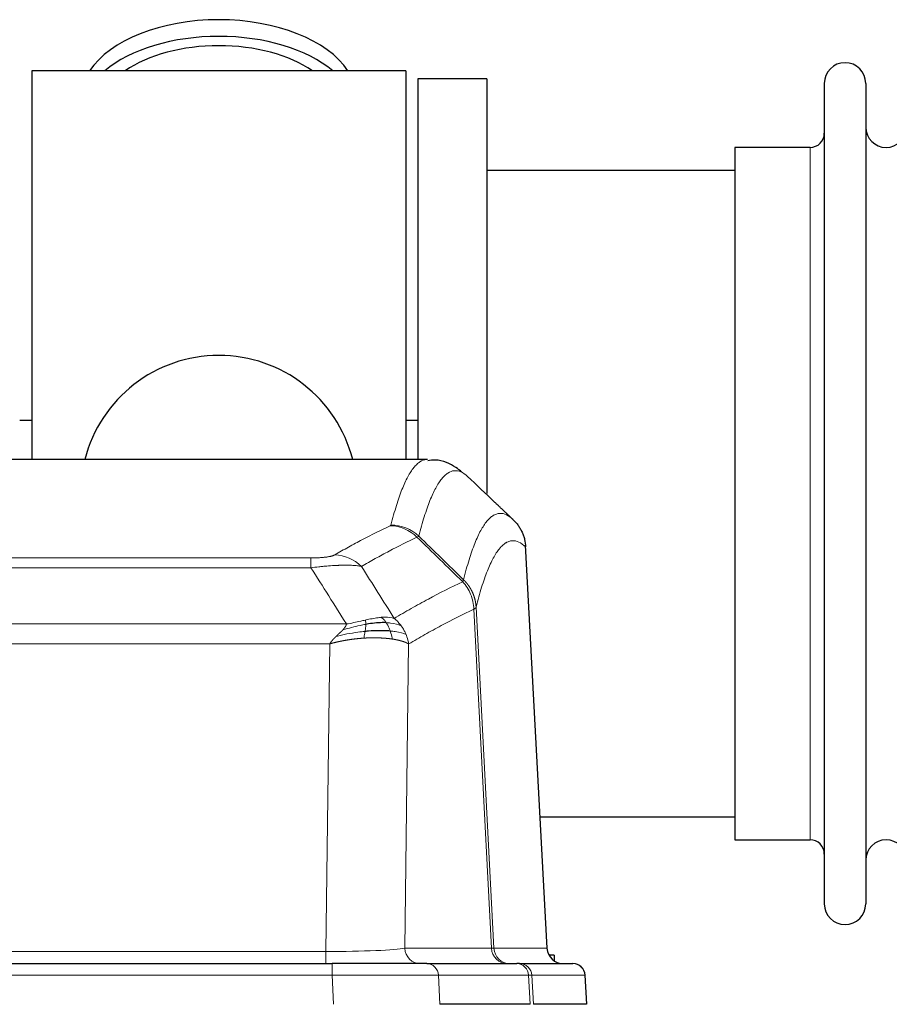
# Model space of a CAD drawing. Header units: inches. Extents: x 0 to 20790, y -12 to 14700.
# Tile 72 of 184: x 2148 to 2362, y 12133 to 12375. Entities that reach past the tile are written whole.
import ezdxf

# ---------------------------------------------------------------- set-up
doc = ezdxf.new("R2010")
doc.units = ezdxf.units.IN
doc.layers.add('1', color=7, linetype='Continuous', true_color=0xffffff)

msp = doc.modelspace()

# ---------------------------------------------------------------- linework, layer by layer
at = {"layer": '1', "color": 2, "linetype": 'Continuous', "lineweight": 25}
for p, q in [((2243.169, 12362.324), (2151.169, 12362.324)), ((2151.169, 12362.324), (2151.169, 12266.724)), ((2243.169, 12362.324), (2243.169, 12266.724)), ((2263.169, 12360.324), (2246.169, 12360.324)), ((2246.169, 12360.324), (2246.169, 12266.726)), ((2263.169, 12360.324), (2263.169, 12258.324)), ((2346.169, 12359.224), (2346.169, 12157.424)), ((2356.369, 12359.224), (2356.369, 12157.424)), ((2342.669, 12343.474), (2324.169, 12343.474)), ((2324.169, 12343.474), (2324.169, 12173.174)), ((2324.175, 12337.824), (2263.169, 12337.824)), ((2151.217, 12276.347), (2148.187, 12276.347)), ((2246.174, 12276.347), (2243.213, 12276.347)), ((2248.523, 12266.719), (1985.815, 12266.719)), ((2277.945, 12146.507), (2272.674, 12245.644)), ((2276.231, 12178.824), (2324.175, 12178.824)), ((2324.169, 12173.174), (2342.669, 12173.174)), ((2279.669, 12144.824), (2278.404, 12144.824)), ((2279.669, 12144.824), (2279.669, 12143.417)), ((2009.259, 12142.719), (2225.079, 12142.719)), ((2248.335, 12142.719), (2225.079, 12142.719)), ((2248.335, 12142.719), (2270.509, 12142.719)), ((2271.206, 12142.719), (2270.509, 12142.719)), ((2271.206, 12142.719), (2284.317, 12142.719)), ((2287.708, 12132.719), (2287.327, 12139.878)), ((2273.789, 12132.719), (2251.535, 12132.719)), ((2287.691, 12132.719), (2274.573, 12132.719))]:
    msp.add_line(p, q, dxfattribs=at)
at = {"layer": '1', "color": 110, "linetype": 'Continuous', "lineweight": 13}
for p, q in [((2342.669, 12343.474), (2342.669, 12173.174)), ((2277.933, 12146.51), (2272.685, 12245.205)), ((2014.498, 12242.512), (2219.84, 12242.512)), ((2219.84, 12240.096), (2219.84, 12242.512)), ((2219.84, 12240.096), (2014.498, 12240.096)), ((2260.49, 12230.378), (2264.867, 12146.51)), ((2264.285, 12146.51), (2259.934, 12229.902)), ((2005.766, 12226.266), (2228.572, 12226.266)), ((2224.459, 12221.367), (2009.879, 12221.367)), ((2223.491, 12145.684), (2224.459, 12221.367)), ((2243.891, 12221.357), (2242.933, 12146.51)), ((2010.848, 12145.684), (2223.491, 12145.684)), ((2223.491, 12142.719), (2223.491, 12145.684)), ((2242.933, 12146.51), (2264.285, 12146.51)), ((2264.867, 12146.51), (2277.933, 12146.51)), ((2225.079, 12142.719), (2225.079, 12139.876)), ((2225.079, 12139.876), (2009.259, 12139.876)), ((2225.372, 12132.719), (2225.079, 12139.876)), ((2251.241, 12139.876), (2251.535, 12132.719)), ((2273.415, 12139.876), (2251.241, 12139.876)), ((2273.789, 12132.719), (2273.415, 12139.876)), ((2274.2, 12139.876), (2274.573, 12132.719)), ((2287.311, 12139.876), (2274.2, 12139.876)), ((2287.691, 12132.719), (2287.311, 12139.876))]:
    msp.add_line(p, q, dxfattribs=at)
at = {"layer": '1', "color": 2, "linetype": 'Continuous', "lineweight": 25}
for centre, radius, start, end in [((2351.269, 12359.224), 5.1, 0, 180), ((2342.669, 12346.974), 3.5, 270, 0), ((2361.369, 12348.474), 5, 180, 0), ((2197.169, 12258.324), 34, 14.29875, 165.70125), ((2342.669, 12169.674), 3.5, 0, 90), ((2361.369, 12168.174), 5, 0, 180), ((2351.269, 12157.424), 5.1, 180, 0), ((2284.331, 12139.719), 3, 3.90603, 90)]:
    msp.add_arc(centre, radius, start, end, dxfattribs=at)
for centre, major_axis, ratio, start_param, end_param in [((2197.169, 12355.394), (34, 0), 0.5735764, 0.3633693, 2.7782723), ((2197.169, 12351.298), (34, 0), 0.5735764, 0.6009523, 2.5406894), ((2197.169, 12351.298), (-30, 0), 0.5735764, 4.712389, 5.5877152), ((2197.169, 12351.298), (-30, 0), 0.5735764, 3.8370627, 4.712389), ((2281.925, 12146.719), (0, -4), 0.9993908, 4.7647489, 6.2831853)]:
    msp.add_ellipse(centre, major_axis=major_axis, ratio=ratio, start_param=start_param, end_param=end_param, dxfattribs=at)
at = {"layer": '1', "color": 110, "linetype": 'Continuous', "lineweight": 13}
for centre, major_axis, ratio, start_param, end_param in [((2239.349, 12240.502), (-4.281, 9.037), 0.9659395, 5.0815715, 5.8272089), ((2239.536, 12240.663), (-9.695, 2.45), 0.9931439, 4.2008878, 4.9582972), ((2225.687, 12233.356), (4.97, -8.677), 0.9635717, 1.8622888, 2.6052468), ((2223.57, 12146.719), (20.002, 0.052), 0.0517476, 4.708281, 6.0295934), ((2246.809, 12146.719), (0, 4), 0.9702957, 1.6231562, 3.1415927), ((2244.841, 12146.719), (-20.038, 0.208), 0.001459, 2.8976729, 3.1068244), ((2268.161, 12146.719), (0, -4), 0.9702957, 4.7647489, 6.2831853), ((2268.859, 12146.719), (0, -4), 0.9993908, 4.7647489, 6.2831853), ((2248.335, 12139.719), (0, -3), 0.9702957, 1.6231562, 3.1415927), ((2270.509, 12139.719), (0, -3), 0.9702957, 1.6231562, 3.1415927), ((2271.206, 12139.719), (0, -3), 0.9993908, 1.6231562, 3.1415927), ((2284.317, 12139.719), (0, -3), 0.9993908, 1.6231562, 3.1415927), ((2225.028, 12139.719), (27.018, 0.123), 0.0058026, 0.2445567, 1.5688664), ((2247.188, 12139.719), (27.029, 0.156), 0.000812, 0.0348973, 0.2440487)]:
    msp.add_ellipse(centre, major_axis=major_axis, ratio=ratio, start_param=start_param, end_param=end_param, dxfattribs=at)
for points, knots in [([(2239.536, 12250.598), (2239.974, 12252.337), (2240.864, 12255.533), (2241.785, 12258.168), (2242.487, 12259.933), (2242.723, 12260.486), (2243.199, 12261.522), (2243.438, 12262.005), (2244.164, 12263.349), (2244.655, 12264.103), (2245.279, 12264.87), (2245.404, 12265.015), (2245.655, 12265.286), (2246.033, 12265.667), (2246.416, 12265.969), (2247.187, 12266.466), (2247.8, 12266.69), (2248.423, 12266.719), (2248.516, 12266.719)], [0, 0, 0, 0, 0.1619138, 0.3238276, 0.3238276, 0.4047846, 0.4047846, 0.4857415, 0.4857415, 0.6476553, 0.6476553, 0.6881337, 0.6881337, 0.7286122, 0.8095691, 0.8095691, 0.9714829, 1, 1, 1, 1]), ([(2258.378, 12262.572), (2257.82, 12263.085), (2256.718, 12263.829), (2255.108, 12264.1), (2254.064, 12263.718), (2253.293, 12263.22), (2252.91, 12262.919), (2252.531, 12262.538), (2252.279, 12262.266), (2252.154, 12262.122), (2251.529, 12261.355), (2251.038, 12260.6), (2250.311, 12259.258), (2250.071, 12258.775), (2249.595, 12257.74), (2249.358, 12257.187), (2248.655, 12255.423), (2247.733, 12252.791), (2246.842, 12249.597), (2246.404, 12247.86)], [0, 0, 0, 0, 0.125, 0.25, 0.375, 0.375, 0.4375, 0.46875, 0.46875, 0.5, 0.5, 0.625, 0.625, 0.6875, 0.6875, 0.75, 0.75, 0.875, 1, 1, 1, 1]), ([(2257.401, 12237.144), (2257.456, 12237.367), (2257.512, 12237.588), (2257.624, 12238.024), (2257.793, 12238.671), (2258.188, 12240.134), (2258.532, 12241.306), (2259.225, 12243.54), (2260.165, 12246.228), (2261.624, 12249.385), (2262.628, 12250.907), (2263.202, 12251.6), (2263.266, 12251.674), (2263.394, 12251.819), (2263.586, 12252.029), (2264.038, 12252.472), (2264.429, 12252.769), (2264.758, 12252.972), (2264.824, 12253.01), (2264.956, 12253.081), (2265.154, 12253.182), (2265.619, 12253.369), (2266.022, 12253.447), (2266.833, 12253.494), (2267.931, 12253.264), (2269.058, 12252.45), (2269.63, 12251.896)], [0, 0, 0, 0, 0.015625, 0.015625, 0.03125, 0.0625, 0.125, 0.125, 0.25, 0.375, 0.5, 0.5, 0.515625, 0.515625, 0.53125, 0.5625, 0.625, 0.625, 0.640625, 0.640625, 0.65625, 0.6875, 0.75, 0.75, 0.875, 1, 1, 1, 1]), ([(2225.687, 12243.262), (2226.822, 12243.914), (2227.957, 12244.553), (2230.229, 12245.803), (2231.367, 12246.414), (2234.782, 12248.208), (2237.063, 12249.349), (2239.349, 12250.437)], [0, 0, 0, 0, 0.25, 0.25, 0.5, 0.5, 1, 1, 1, 1]), ([(2239.536, 12250.598), (2239.529, 12250.571), (2239.51, 12250.544), (2239.448, 12250.49), (2239.405, 12250.463), (2239.349, 12250.437)], [0, 0, 0, 0, 0.5, 0.5, 1, 1, 1, 1]), ([(2245.945, 12247.62), (2243.657, 12246.531), (2241.373, 12245.388), (2237.953, 12243.592), (2236.815, 12242.98), (2234.539, 12241.729), (2233.403, 12241.09), (2232.267, 12240.437)], [0, 0, 0, 0, 0.5, 0.5, 0.75, 0.75, 1, 1, 1, 1]), ([(2272.685, 12245.205), (2272.115, 12245.751), (2270.991, 12246.55), (2269.897, 12246.767), (2269.087, 12246.712), (2268.686, 12246.63), (2268.222, 12246.439), (2268.024, 12246.336), (2267.892, 12246.263), (2267.827, 12246.225), (2267.499, 12246.02), (2267.109, 12245.719), (2266.659, 12245.273), (2266.467, 12245.062), (2266.339, 12244.916), (2266.275, 12244.841), (2265.703, 12244.145), (2264.701, 12242.618), (2263.247, 12239.457), (2261.84, 12235.426), (2260.935, 12232.158), (2260.49, 12230.378)], [0, 0, 0, 0, 0.125, 0.25, 0.25, 0.3125, 0.34375, 0.359375, 0.359375, 0.375, 0.375, 0.4375, 0.46875, 0.484375, 0.484375, 0.5, 0.5, 0.625, 0.75, 0.875, 1, 1, 1, 1]), ([(2225.687, 12243.262), (2225.666, 12243.25), (2225.644, 12243.238), (2225.598, 12243.214), (2225.574, 12243.202), (2225.499, 12243.166), (2225.444, 12243.142), (2225.326, 12243.096), (2225.263, 12243.072), (2225.126, 12243.027), (2225.053, 12243.004), (2224.896, 12242.959), (2224.812, 12242.938), (2224.676, 12242.905), (2224.63, 12242.894), (2224.533, 12242.873), (2224.484, 12242.862), (2224.33, 12242.831), (2224.222, 12242.811), (2223.994, 12242.772), (2223.874, 12242.754), (2223.685, 12242.727), (2223.587, 12242.714), (2223.486, 12242.701), (2223.418, 12242.692), (2223.384, 12242.688), (2223.209, 12242.668), (2223.065, 12242.653), (2222.618, 12242.61), (2222.301, 12242.587), (2221.881, 12242.563), (2221.796, 12242.558), (2221.623, 12242.55), (2221.536, 12242.546), (2221.274, 12242.536), (2221.098, 12242.53), (2220.744, 12242.521), (2220.565, 12242.518), (2220.205, 12242.513), (2220.023, 12242.512), (2219.84, 12242.512)], [0, 0, 0, 0, 0.03125, 0.03125, 0.0625, 0.0625, 0.125, 0.125, 0.1875, 0.1875, 0.25, 0.25, 0.3125, 0.3125, 0.34375, 0.34375, 0.375, 0.375, 0.4375, 0.4375, 0.5, 0.5, 0.53125, 0.546875, 0.546875, 0.5625, 0.5625, 0.625, 0.625, 0.75, 0.75, 0.78125, 0.78125, 0.8125, 0.8125, 0.875, 0.875, 0.9375, 0.9375, 1, 1, 1, 1]), ([(2232.267, 12240.437), (2231.97, 12240.492), (2231.644, 12240.54), (2230.931, 12240.62), (2230.544, 12240.652), (2229.916, 12240.687), (2229.644, 12240.699), (2229.359, 12240.707), (2229.244, 12240.711), (2229.185, 12240.712), (2229.01, 12240.716), (2228.891, 12240.718), (2228.289, 12240.725), (2227.78, 12240.721), (2227.107, 12240.704), (2226.971, 12240.7), (2226.764, 12240.693), (2226.695, 12240.691), (2226.555, 12240.685), (2226.485, 12240.683), (2226.133, 12240.668), (2225.846, 12240.654), (2224.97, 12240.605), (2224.365, 12240.563), (2223.661, 12240.505), (2223.583, 12240.498), (2223.425, 12240.485), (2223.346, 12240.478), (2223.108, 12240.456), (2222.949, 12240.442), (2222.469, 12240.396), (2222.146, 12240.364), (2221.171, 12240.26), (2220.511, 12240.182), (2219.84, 12240.096)], [0, 0, 0, 0, 0.125, 0.125, 0.25, 0.25, 0.3125, 0.328125, 0.328125, 0.34375, 0.34375, 0.375, 0.375, 0.5, 0.5, 0.53125, 0.53125, 0.546875, 0.546875, 0.5625, 0.5625, 0.625, 0.625, 0.75, 0.75, 0.765625, 0.765625, 0.78125, 0.78125, 0.8125, 0.8125, 0.875, 0.875, 1, 1, 1, 1]), ([(2240.335, 12227.643), (2241.733, 12228.476), (2243.132, 12229.29), (2245.934, 12230.875), (2247.337, 12231.647), (2251.551, 12233.902), (2254.366, 12235.323), (2257.189, 12236.661)], [0, 0, 0, 0, 0.25, 0.25, 0.5, 0.5, 1, 1, 1, 1]), ([(2257.401, 12237.144), (2257.38, 12237.096), (2257.364, 12237.02), (2257.306, 12236.847), (2257.264, 12236.75), (2257.189, 12236.661)], [0, 0, 0, 0, 0.5, 0.5, 1, 1, 1, 1]), ([(2257.189, 12236.661), (2257.597, 12236.217), (2257.97, 12235.732), (2258.628, 12234.694), (2258.914, 12234.142), (2259.385, 12232.99), (2259.571, 12232.389), (2259.835, 12231.161), (2259.912, 12230.533), (2259.934, 12229.902)], [0, 0, 0, 0, 0.25, 0.25, 0.5, 0.5, 0.75, 0.75, 1, 1, 1, 1]), ([(2257.401, 12237.144), (2257.413, 12237.132), (2257.439, 12237.108), (2257.477, 12237.07), (2257.515, 12237.033), (2257.553, 12236.994), (2257.591, 12236.955), (2257.63, 12236.916), (2257.668, 12236.876), (2257.707, 12236.836), (2257.745, 12236.795), (2257.784, 12236.753), (2257.823, 12236.711), (2257.862, 12236.669), (2257.901, 12236.625), (2257.94, 12236.582), (2257.979, 12236.537), (2258.018, 12236.493), (2258.058, 12236.447), (2258.097, 12236.401), (2258.136, 12236.355), (2258.175, 12236.307), (2258.214, 12236.26), (2258.254, 12236.211), (2258.293, 12236.162), (2258.332, 12236.113), (2258.371, 12236.063), (2258.41, 12236.012), (2258.449, 12235.961), (2258.488, 12235.909), (2258.527, 12235.856), (2258.566, 12235.803), (2258.605, 12235.749), (2258.644, 12235.695), (2258.682, 12235.64), (2258.721, 12235.584), (2258.759, 12235.528), (2258.797, 12235.471), (2258.836, 12235.414), (2258.874, 12235.355), (2258.911, 12235.297), (2258.949, 12235.237), (2258.986, 12235.177), (2259.024, 12235.116), (2259.061, 12235.055), (2259.098, 12234.993), (2259.134, 12234.93), (2259.171, 12234.867), (2259.207, 12234.803), (2259.243, 12234.738), (2259.279, 12234.673), (2259.314, 12234.607), (2259.349, 12234.54), (2259.384, 12234.473), (2259.419, 12234.405), (2259.453, 12234.337), (2259.487, 12234.267), (2259.521, 12234.197), (2259.554, 12234.127), (2259.589, 12234.051), (2259.626, 12233.969), (2259.664, 12233.882), (2259.702, 12233.794), (2259.739, 12233.706), (2259.775, 12233.618), (2259.81, 12233.53), (2259.844, 12233.441), (2259.877, 12233.352), (2259.91, 12233.262), (2259.942, 12233.172), (2259.972, 12233.082), (2260.003, 12232.992), (2260.032, 12232.901), (2260.06, 12232.81), (2260.087, 12232.719), (2260.114, 12232.628), (2260.14, 12232.536), (2260.165, 12232.444), (2260.189, 12232.352), (2260.212, 12232.26), (2260.234, 12232.167), (2260.256, 12232.074), (2260.276, 12231.981), (2260.296, 12231.888), (2260.315, 12231.795), (2260.332, 12231.701), (2260.35, 12231.608), (2260.366, 12231.514), (2260.381, 12231.42), (2260.395, 12231.326), (2260.409, 12231.231), (2260.421, 12231.137), (2260.433, 12231.042), (2260.444, 12230.948), (2260.454, 12230.853), (2260.463, 12230.758), (2260.471, 12230.663), (2260.478, 12230.569), (2260.485, 12230.474), (2260.488, 12230.41), (2260.49, 12230.378)], [0, 0, 0, 0, 0.0069372, 0.0139334, 0.0209887, 0.028103, 0.0352764, 0.0425088, 0.0498003, 0.0571509, 0.0645605, 0.0720292, 0.0795569, 0.0871437, 0.0947896, 0.1024945, 0.1102584, 0.1180815, 0.1259636, 0.1339048, 0.141905, 0.1499643, 0.1580827, 0.1662601, 0.1744966, 0.1827922, 0.1911468, 0.1995605, 0.2080333, 0.2165651, 0.225156, 0.233806, 0.2425151, 0.2512832, 0.2601104, 0.2689967, 0.277942, 0.2869465, 0.29601, 0.3051325, 0.3143142, 0.3235549, 0.3328547, 0.3422136, 0.3516315, 0.3611085, 0.3706446, 0.3802398, 0.3898941, 0.3996074, 0.4093798, 0.4192113, 0.4291019, 0.4390515, 0.4490602, 0.459128, 0.4692549, 0.4794409, 0.4896859, 0.4999901, 0.5124905, 0.524991, 0.5374914, 0.5499918, 0.5624922, 0.5749926, 0.587493, 0.5999934, 0.6124937, 0.6249941, 0.6374944, 0.6499948, 0.6624951, 0.6749954, 0.6874957, 0.699996, 0.7124963, 0.7249966, 0.7374968, 0.7499971, 0.7624973, 0.7749976, 0.7874978, 0.799998, 0.8124982, 0.8249984, 0.8374986, 0.8499988, 0.8624989, 0.8749991, 0.8874992, 0.8999993, 0.9124995, 0.9249996, 0.9374997, 0.9499998, 0.9624998, 0.9749999, 0.9875, 1, 1, 1, 1]), ([(2260.49, 12230.378), (2260.49, 12230.377), (2260.488, 12230.372), (2260.485, 12230.362), (2260.478, 12230.345), (2260.466, 12230.322), (2260.447, 12230.292), (2260.419, 12230.255), (2260.377, 12230.211), (2260.333, 12230.173), (2260.295, 12230.143), (2260.269, 12230.124), (2260.243, 12230.105), (2260.216, 12230.086), (2260.189, 12230.067), (2260.161, 12230.049), (2260.133, 12230.03), (2260.105, 12230.011), (2260.076, 12229.993), (2260.047, 12229.975), (2260.019, 12229.956), (2259.99, 12229.938), (2259.962, 12229.92), (2259.943, 12229.908), (2259.934, 12229.902)], [0, 0, 0, 0, 0.0092499, 0.0337179, 0.073404, 0.128308, 0.1984299, 0.2837694, 0.3843264, 0.5001005, 0.5424888, 0.5838484, 0.6241794, 0.6634821, 0.7017567, 0.7390032, 0.7752221, 0.8104134, 0.8445775, 0.8777146, 0.909825, 0.9409091, 0.9709673, 1, 1, 1, 1]), ([(2237.159, 12227.904), (2237.01, 12227.891), (2236.858, 12227.876), (2236.244, 12227.805), (2235.764, 12227.73), (2234.77, 12227.549), (2234.256, 12227.442), (2233.549, 12227.288), (2233.37, 12227.249), (2233.19, 12227.209)], [0, 0, 0, 0, 0.125, 0.125, 0.5, 0.5, 0.875, 0.875, 1, 1, 1, 1]), ([(2240.335, 12227.643), (2239.642, 12227.868), (2238.875, 12227.961), (2237.748, 12227.946), (2237.458, 12227.93), (2237.159, 12227.904)], [0, 0, 0, 0, 0.75, 0.75, 1, 1, 1, 1]), ([(2238.384, 12226.582), (2238.285, 12226.732), (2238.183, 12226.873), (2237.927, 12227.202), (2237.769, 12227.376), (2237.459, 12227.676), (2237.305, 12227.803), (2237.159, 12227.904)], [0, 0, 0, 0, 0.25, 0.25, 0.625, 0.625, 1, 1, 1, 1]), ([(2242.042, 12225.836), (2241.919, 12226.002), (2241.791, 12226.165), (2241.458, 12226.562), (2241.248, 12226.792), (2240.806, 12227.232), (2240.575, 12227.443), (2240.335, 12227.643)], [0, 0, 0, 0, 0.25, 0.25, 0.625, 0.625, 1, 1, 1, 1]), ([(2259.934, 12229.902), (2257.248, 12228.627), (2254.568, 12227.277), (2250.557, 12225.141), (2249.222, 12224.41), (2246.554, 12222.911), (2245.222, 12222.143), (2243.891, 12221.357)], [0, 0, 0, 0, 0.5, 0.5, 0.75, 0.75, 1, 1, 1, 1]), ([(2227.701, 12224.822), (2227.709, 12224.83), (2227.725, 12224.847), (2227.749, 12224.873), (2227.772, 12224.899), (2227.795, 12224.924), (2227.818, 12224.95), (2227.84, 12224.975), (2227.862, 12225), (2227.884, 12225.025), (2227.905, 12225.05), (2227.926, 12225.075), (2227.947, 12225.099), (2227.967, 12225.124), (2227.987, 12225.148), (2228.007, 12225.172), (2228.026, 12225.196), (2228.045, 12225.22), (2228.063, 12225.244), (2228.082, 12225.268), (2228.1, 12225.291), (2228.117, 12225.315), (2228.135, 12225.338), (2228.152, 12225.361), (2228.168, 12225.385), (2228.185, 12225.408), (2228.201, 12225.43), (2228.217, 12225.453), (2228.232, 12225.476), (2228.247, 12225.498), (2228.262, 12225.521), (2228.276, 12225.543), (2228.29, 12225.565), (2228.304, 12225.587), (2228.317, 12225.609), (2228.33, 12225.631), (2228.343, 12225.652), (2228.355, 12225.674), (2228.367, 12225.695), (2228.379, 12225.716), (2228.39, 12225.738), (2228.401, 12225.759), (2228.412, 12225.78), (2228.422, 12225.8), (2228.432, 12225.821), (2228.442, 12225.842), (2228.451, 12225.862), (2228.461, 12225.883), (2228.469, 12225.903), (2228.478, 12225.923), (2228.486, 12225.943), (2228.493, 12225.963), (2228.501, 12225.982), (2228.508, 12226.002), (2228.515, 12226.022), (2228.521, 12226.041), (2228.527, 12226.06), (2228.533, 12226.08), (2228.538, 12226.099), (2228.543, 12226.118), (2228.548, 12226.137), (2228.552, 12226.155), (2228.557, 12226.174), (2228.56, 12226.192), (2228.564, 12226.211), (2228.567, 12226.229), (2228.57, 12226.247), (2228.571, 12226.259), (2228.572, 12226.266)], [0, 0, 0, 0, 0.0185022, 0.0368847, 0.0551481, 0.073293, 0.0913199, 0.1092294, 0.1270222, 0.1446988, 0.1622598, 0.1797059, 0.1970378, 0.2142561, 0.2313614, 0.2483544, 0.265236, 0.2820066, 0.2986672, 0.3152184, 0.331661, 0.3479958, 0.3642235, 0.380345, 0.3963611, 0.4122725, 0.4280803, 0.4437851, 0.459388, 0.4748898, 0.4902915, 0.5055939, 0.5207981, 0.535905, 0.5509156, 0.565831, 0.5806521, 0.5953801, 0.6100159, 0.6245607, 0.6390157, 0.6533819, 0.6676604, 0.6818526, 0.6959596, 0.7099825, 0.7239227, 0.7377815, 0.75156, 0.7652597, 0.7788818, 0.7924277, 0.8058989, 0.8192966, 0.8326224, 0.8458776, 0.8590638, 0.8721825, 0.8852351, 0.8982233, 0.9111485, 0.9240124, 0.9368166, 0.9495628, 0.9622525, 0.9748874, 0.9874694, 1, 1, 1, 1]), ([(2233.34, 12226.176), (2232.883, 12226.098), (2232.419, 12226.01), (2230.548, 12225.62), (2229.112, 12225.244), (2227.701, 12224.822)], [0, 0, 0, 0, 0.25, 0.25, 1, 1, 1, 1]), ([(2233.19, 12227.209), (2232.829, 12227.128), (2232.462, 12227.045), (2230.968, 12226.711), (2229.792, 12226.454), (2228.572, 12226.266)], [0, 0, 0, 0, 0.25, 0.25, 1, 1, 1, 1]), ([(2233.171, 12224.434), (2233.184, 12224.511), (2233.195, 12224.589), (2233.24, 12224.899), (2233.269, 12225.131), (2233.312, 12225.575), (2233.328, 12225.788), (2233.338, 12226.05), (2233.339, 12226.114), (2233.34, 12226.176)], [0, 0, 0, 0, 0.125, 0.125, 0.5, 0.5, 0.875, 0.875, 1, 1, 1, 1]), ([(2233.34, 12226.176), (2233.342, 12226.3), (2233.34, 12226.416), (2233.327, 12226.681), (2233.311, 12226.818), (2233.263, 12227.048), (2233.23, 12227.14), (2233.19, 12227.209)], [0, 0, 0, 0, 0.25, 0.25, 0.625, 0.625, 1, 1, 1, 1]), ([(2242.042, 12225.836), (2241.343, 12226.167), (2240.472, 12226.392), (2239.112, 12226.543), (2238.755, 12226.569), (2238.384, 12226.582)], [0, 0, 0, 0, 0.75, 0.75, 1, 1, 1, 1]), ([(2239.369, 12224.519), (2239.338, 12224.61), (2239.306, 12224.701), (2239.172, 12225.065), (2239.059, 12225.337), (2238.809, 12225.862), (2238.673, 12226.115), (2238.482, 12226.43), (2238.433, 12226.507), (2238.384, 12226.582)], [0, 0, 0, 0, 0.125, 0.125, 0.5, 0.5, 0.875, 0.875, 1, 1, 1, 1]), ([(2243.252, 12223.696), (2243.213, 12223.79), (2243.173, 12223.884), (2243.005, 12224.257), (2242.866, 12224.531), (2242.563, 12225.068), (2242.398, 12225.329), (2242.163, 12225.669), (2242.103, 12225.753), (2242.042, 12225.836)], [0, 0, 0, 0, 0.125, 0.125, 0.5, 0.5, 0.875, 0.875, 1, 1, 1, 1]), ([(2224.459, 12221.367), (2224.464, 12221.375), (2224.475, 12221.393), (2224.491, 12221.418), (2224.508, 12221.444), (2224.525, 12221.47), (2224.542, 12221.496), (2224.56, 12221.523), (2224.579, 12221.55), (2224.597, 12221.577), (2224.616, 12221.604), (2224.636, 12221.632), (2224.655, 12221.659), (2224.676, 12221.687), (2224.696, 12221.716), (2224.717, 12221.744), (2224.739, 12221.773), (2224.76, 12221.802), (2224.782, 12221.831), (2224.805, 12221.86), (2224.828, 12221.89), (2224.851, 12221.919), (2224.875, 12221.949), (2224.899, 12221.98), (2224.924, 12222.01), (2224.949, 12222.041), (2224.974, 12222.072), (2225, 12222.103), (2225.026, 12222.134), (2225.052, 12222.166), (2225.079, 12222.197), (2225.106, 12222.229), (2225.134, 12222.261), (2225.162, 12222.294), (2225.191, 12222.326), (2225.219, 12222.359), (2225.249, 12222.392), (2225.278, 12222.425), (2225.308, 12222.459), (2225.339, 12222.492), (2225.37, 12222.526), (2225.401, 12222.56), (2225.433, 12222.594), (2225.465, 12222.629), (2225.497, 12222.663), (2225.53, 12222.698), (2225.563, 12222.733), (2225.596, 12222.768), (2225.63, 12222.803), (2225.665, 12222.839), (2225.7, 12222.875), (2225.735, 12222.91), (2225.77, 12222.946), (2225.806, 12222.983), (2225.843, 12223.019), (2225.879, 12223.056), (2225.916, 12223.092), (2225.954, 12223.129), (2225.992, 12223.166), (2226.017, 12223.191), (2226.03, 12223.203)], [0, 0, 0, 0, 0.0121901, 0.0245516, 0.0370849, 0.0497905, 0.0626689, 0.0757204, 0.0889455, 0.1023447, 0.1159182, 0.1296666, 0.14359, 0.1576889, 0.1719636, 0.1864145, 0.2010418, 0.2158458, 0.2308268, 0.2459852, 0.261321, 0.2768347, 0.2925265, 0.3083966, 0.3244452, 0.3406727, 0.357079, 0.3736646, 0.3904296, 0.4073742, 0.4244986, 0.4418029, 0.4592875, 0.4769523, 0.4947976, 0.5128236, 0.5310305, 0.5494183, 0.5679872, 0.5867374, 0.605669, 0.6247822, 0.644077, 0.6635537, 0.6832123, 0.7030529, 0.7230758, 0.7432809, 0.7636685, 0.7842385, 0.8049912, 0.8259267, 0.8470449, 0.8683461, 0.8898303, 0.9114976, 0.9333482, 0.955382, 0.9775993, 1, 1, 1, 1]), ([(2232.857, 12222.783), (2232.835, 12222.782), (2232.792, 12222.779), (2232.727, 12222.775), (2232.662, 12222.771), (2232.597, 12222.766), (2232.532, 12222.762), (2232.467, 12222.757), (2232.401, 12222.752), (2232.336, 12222.747), (2232.271, 12222.742), (2232.206, 12222.737), (2232.141, 12222.732), (2232.076, 12222.727), (2232.01, 12222.721), (2231.945, 12222.716), (2231.88, 12222.71), (2231.815, 12222.704), (2231.75, 12222.698), (2231.684, 12222.692), (2231.619, 12222.686), (2231.554, 12222.68), (2231.489, 12222.674), (2231.423, 12222.668), (2231.358, 12222.661), (2231.293, 12222.655), (2231.228, 12222.648), (2231.162, 12222.641), (2231.097, 12222.634), (2231.032, 12222.627), (2230.967, 12222.62), (2230.902, 12222.613), (2230.836, 12222.606), (2230.771, 12222.598), (2230.706, 12222.591), (2230.641, 12222.583), (2230.576, 12222.575), (2230.511, 12222.567), (2230.445, 12222.56), (2230.38, 12222.552), (2230.315, 12222.543), (2230.25, 12222.535), (2230.185, 12222.527), (2230.12, 12222.518), (2230.055, 12222.51), (2229.99, 12222.501), (2229.925, 12222.493), (2229.86, 12222.484), (2229.795, 12222.475), (2229.73, 12222.466), (2229.665, 12222.457), (2229.601, 12222.447), (2229.536, 12222.438), (2229.471, 12222.429), (2229.406, 12222.419), (2229.341, 12222.409), (2229.277, 12222.4), (2229.212, 12222.39), (2229.148, 12222.38), (2229.083, 12222.37), (2229.018, 12222.36), (2228.954, 12222.35), (2228.889, 12222.339), (2228.825, 12222.329), (2228.761, 12222.318), (2228.696, 12222.308), (2228.632, 12222.297), (2228.568, 12222.286), (2228.503, 12222.275), (2228.439, 12222.264), (2228.375, 12222.253), (2228.311, 12222.242), (2228.247, 12222.231), (2228.183, 12222.219), (2228.119, 12222.208), (2228.055, 12222.196), (2227.991, 12222.185), (2227.927, 12222.173), (2227.864, 12222.161), (2227.8, 12222.149), (2227.736, 12222.137), (2227.673, 12222.125), (2227.609, 12222.113), (2227.546, 12222.1), (2227.482, 12222.088), (2227.419, 12222.075), (2227.356, 12222.063), (2227.292, 12222.05), (2227.229, 12222.037), (2227.166, 12222.024), (2227.103, 12222.011), (2227.04, 12221.998), (2226.977, 12221.985), (2226.914, 12221.972), (2226.852, 12221.958), (2226.789, 12221.945), (2226.726, 12221.931), (2226.663, 12221.918), (2226.601, 12221.904), (2226.538, 12221.89), (2226.476, 12221.876), (2226.414, 12221.862), (2226.351, 12221.848), (2226.289, 12221.834), (2226.227, 12221.82), (2226.165, 12221.805), (2226.103, 12221.791), (2226.041, 12221.776), (2225.979, 12221.762), (2225.918, 12221.747), (2225.856, 12221.732), (2225.794, 12221.717), (2225.733, 12221.702), (2225.671, 12221.687), (2225.61, 12221.672), (2225.549, 12221.657), (2225.487, 12221.641), (2225.426, 12221.626), (2225.365, 12221.61), (2225.304, 12221.595), (2225.243, 12221.579), (2225.182, 12221.563), (2225.122, 12221.547), (2225.061, 12221.531), (2225, 12221.515), (2224.94, 12221.499), (2224.88, 12221.483), (2224.819, 12221.467), (2224.759, 12221.45), (2224.699, 12221.434), (2224.639, 12221.417), (2224.579, 12221.401), (2224.519, 12221.384), (2224.479, 12221.373), (2224.459, 12221.367)], [0, 0, 0, 0, 0.0081592, 0.0163092, 0.0244501, 0.0325819, 0.0407045, 0.0488181, 0.0569225, 0.0650178, 0.0731041, 0.0811812, 0.0892493, 0.0973083, 0.1053581, 0.113399, 0.1214307, 0.1294534, 0.137467, 0.1454716, 0.1534671, 0.1614536, 0.169431, 0.1773994, 0.1853588, 0.1933091, 0.2012504, 0.2091827, 0.217106, 0.2250203, 0.2329256, 0.2408219, 0.2487092, 0.2565875, 0.2644568, 0.2723172, 0.2801686, 0.288011, 0.2958444, 0.303669, 0.3114845, 0.3192911, 0.3270888, 0.3348775, 0.3426574, 0.3504282, 0.3581902, 0.3659433, 0.3736874, 0.3814227, 0.389149, 0.3968665, 0.4045751, 0.4122748, 0.4199656, 0.4276476, 0.4353206, 0.4429849, 0.4506403, 0.4582868, 0.4659245, 0.4735534, 0.4811734, 0.4887846, 0.496387, 0.5039805, 0.5115653, 0.5191413, 0.5267084, 0.5342668, 0.5418164, 0.5493572, 0.5568893, 0.5644125, 0.5719271, 0.5794328, 0.5869298, 0.5944181, 0.6018976, 0.6093684, 0.6168305, 0.6242839, 0.6317285, 0.6391644, 0.6465917, 0.6540102, 0.6614201, 0.6688212, 0.6762137, 0.6835975, 0.6909727, 0.6983392, 0.705697, 0.7130462, 0.7203868, 0.7277187, 0.735042, 0.7423567, 0.7496628, 0.7569603, 0.7642491, 0.7715294, 0.7788011, 0.7860642, 0.7933187, 0.8005646, 0.807802, 0.8150309, 0.8222512, 0.8294629, 0.8366661, 0.8438608, 0.851047, 0.8582246, 0.8653938, 0.8725544, 0.8797065, 0.8868502, 0.8939854, 0.9011121, 0.9082303, 0.9153401, 0.9224414, 0.9295343, 0.9366187, 0.9436947, 0.9507623, 0.9578214, 0.9648722, 0.9719145, 0.9789485, 0.985974, 0.9929912, 1, 1, 1, 1]), ([(2226.03, 12223.203), (2226.044, 12223.217), (2226.072, 12223.244), (2226.114, 12223.285), (2226.154, 12223.324), (2226.194, 12223.362), (2226.232, 12223.399), (2226.27, 12223.434), (2226.306, 12223.469), (2226.341, 12223.503), (2226.376, 12223.535), (2226.409, 12223.567), (2226.441, 12223.597), (2226.472, 12223.627), (2226.502, 12223.655), (2226.531, 12223.682), (2226.559, 12223.709), (2226.585, 12223.734), (2226.611, 12223.758), (2226.636, 12223.781), (2226.66, 12223.803), (2226.682, 12223.825), (2226.704, 12223.845), (2226.724, 12223.864), (2226.744, 12223.882), (2226.762, 12223.899), (2226.78, 12223.915), (2226.796, 12223.93), (2226.811, 12223.945), (2226.825, 12223.958), (2226.838, 12223.97), (2226.85, 12223.981), (2226.861, 12223.991), (2226.871, 12224.001), (2226.88, 12224.009), (2226.888, 12224.016), (2226.895, 12224.023), (2226.901, 12224.028), (2226.905, 12224.032), (2226.918, 12224.044), (2226.939, 12224.064), (2226.968, 12224.091), (2226.996, 12224.118), (2227.024, 12224.145), (2227.052, 12224.172), (2227.08, 12224.199), (2227.107, 12224.225), (2227.134, 12224.251), (2227.161, 12224.276), (2227.187, 12224.302), (2227.213, 12224.327), (2227.239, 12224.352), (2227.264, 12224.377), (2227.289, 12224.401), (2227.314, 12224.426), (2227.338, 12224.45), (2227.362, 12224.473), (2227.386, 12224.497), (2227.409, 12224.52), (2227.432, 12224.543), (2227.455, 12224.566), (2227.477, 12224.589), (2227.499, 12224.611), (2227.521, 12224.633), (2227.542, 12224.655), (2227.563, 12224.677), (2227.584, 12224.698), (2227.604, 12224.719), (2227.624, 12224.74), (2227.644, 12224.761), (2227.663, 12224.781), (2227.682, 12224.802), (2227.695, 12224.815), (2227.701, 12224.822)], [0, 0, 0, 0, 0.0247661, 0.0489206, 0.0724636, 0.0953949, 0.1177147, 0.1394229, 0.1605195, 0.1810045, 0.2008779, 0.2201398, 0.23879, 0.2568287, 0.2742558, 0.2910713, 0.3072753, 0.3228676, 0.3378484, 0.3522176, 0.3659752, 0.3791212, 0.3916556, 0.4035785, 0.4148897, 0.4255894, 0.4356775, 0.445154, 0.454019, 0.4622723, 0.4699141, 0.4769443, 0.4833629, 0.48917, 0.4943654, 0.4989493, 0.5029216, 0.5062824, 0.5090316, 0.5111692, 0.5284651, 0.5456049, 0.5625886, 0.5794163, 0.5960881, 0.612604, 0.6289642, 0.6451687, 0.6612176, 0.6771111, 0.6928491, 0.7084319, 0.7238594, 0.7391318, 0.7542492, 0.7692118, 0.7840195, 0.7986726, 0.8131712, 0.8275153, 0.8417051, 0.8557408, 0.8696224, 0.8833501, 0.8969241, 0.9103445, 0.9236114, 0.936725, 0.9496856, 0.9624932, 0.975148, 0.9876502, 1, 1, 1, 1]), ([(2233.171, 12224.434), (2232.594, 12224.38), (2232.006, 12224.315), (2229.632, 12224.002), (2227.802, 12223.655), (2226.03, 12223.203)], [0, 0, 0, 0, 0.25, 0.25, 1, 1, 1, 1]), ([(2232.857, 12222.783), (2232.89, 12222.946), (2232.929, 12223.132), (2233.011, 12223.534), (2233.054, 12223.751), (2233.121, 12224.126), (2233.147, 12224.279), (2233.171, 12224.434)], [0, 0, 0, 0, 0.375, 0.375, 0.75, 0.75, 1, 1, 1, 1]), ([(2239.859, 12222.558), (2239.845, 12222.56), (2239.815, 12222.565), (2239.771, 12222.571), (2239.727, 12222.577), (2239.682, 12222.583), (2239.638, 12222.59), (2239.593, 12222.596), (2239.549, 12222.602), (2239.504, 12222.608), (2239.459, 12222.614), (2239.414, 12222.619), (2239.369, 12222.625), (2239.323, 12222.631), (2239.278, 12222.636), (2239.233, 12222.642), (2239.187, 12222.647), (2239.141, 12222.653), (2239.096, 12222.658), (2239.05, 12222.663), (2239.004, 12222.669), (2238.958, 12222.674), (2238.912, 12222.679), (2238.866, 12222.684), (2238.82, 12222.689), (2238.773, 12222.693), (2238.727, 12222.698), (2238.681, 12222.703), (2238.634, 12222.708), (2238.587, 12222.712), (2238.541, 12222.717), (2238.494, 12222.721), (2238.447, 12222.725), (2238.4, 12222.73), (2238.353, 12222.734), (2238.306, 12222.738), (2238.259, 12222.742), (2238.212, 12222.746), (2238.165, 12222.75), (2238.117, 12222.754), (2238.07, 12222.758), (2238.022, 12222.761), (2237.975, 12222.765), (2237.927, 12222.769), (2237.88, 12222.772), (2237.832, 12222.775), (2237.784, 12222.779), (2237.736, 12222.782), (2237.689, 12222.785), (2237.641, 12222.789), (2237.593, 12222.792), (2237.545, 12222.795), (2237.497, 12222.798), (2237.448, 12222.801), (2237.4, 12222.803), (2237.352, 12222.806), (2237.304, 12222.809), (2237.256, 12222.811), (2237.207, 12222.814), (2237.159, 12222.817), (2237.11, 12222.819), (2237.062, 12222.821), (2237.014, 12222.824), (2236.965, 12222.826), (2236.916, 12222.828), (2236.868, 12222.83), (2236.819, 12222.832), (2236.771, 12222.834), (2236.722, 12222.836), (2236.673, 12222.838), (2236.624, 12222.84), (2236.576, 12222.841), (2236.527, 12222.843), (2236.478, 12222.844), (2236.429, 12222.846), (2236.38, 12222.847), (2236.331, 12222.849), (2236.282, 12222.85), (2236.233, 12222.851), (2236.184, 12222.852), (2236.135, 12222.853), (2236.086, 12222.854), (2236.037, 12222.855), (2235.988, 12222.856), (2235.939, 12222.857), (2235.89, 12222.858), (2235.841, 12222.859), (2235.792, 12222.859), (2235.743, 12222.86), (2235.694, 12222.86), (2235.644, 12222.861), (2235.595, 12222.861), (2235.546, 12222.861), (2235.497, 12222.862), (2235.448, 12222.862), (2235.399, 12222.862), (2235.349, 12222.862), (2235.3, 12222.862), (2235.251, 12222.862), (2235.202, 12222.862), (2235.153, 12222.862), (2235.104, 12222.861), (2235.054, 12222.861), (2235.005, 12222.861), (2234.956, 12222.86), (2234.907, 12222.86), (2234.858, 12222.859), (2234.809, 12222.858), (2234.759, 12222.858), (2234.71, 12222.857), (2234.661, 12222.856), (2234.612, 12222.855), (2234.563, 12222.854), (2234.514, 12222.853), (2234.465, 12222.852), (2234.416, 12222.851), (2234.367, 12222.85), (2234.317, 12222.849), (2234.268, 12222.847), (2234.219, 12222.846), (2234.17, 12222.845), (2234.121, 12222.843), (2234.072, 12222.842), (2234.024, 12222.84), (2233.975, 12222.838), (2233.926, 12222.837), (2233.877, 12222.835), (2233.828, 12222.833), (2233.779, 12222.831), (2233.73, 12222.829), (2233.682, 12222.827), (2233.633, 12222.825), (2233.584, 12222.823), (2233.535, 12222.821), (2233.487, 12222.818), (2233.438, 12222.816), (2233.389, 12222.814), (2233.341, 12222.811), (2233.292, 12222.809), (2233.244, 12222.806), (2233.195, 12222.803), (2233.147, 12222.801), (2233.098, 12222.798), (2233.05, 12222.795), (2233.002, 12222.792), (2232.953, 12222.789), (2232.905, 12222.786), (2232.873, 12222.784), (2232.857, 12222.783)], [0, 0, 0, 0, 0.0076941, 0.0153765, 0.0230472, 0.0307061, 0.0383534, 0.045989, 0.0536129, 0.061225, 0.0688255, 0.0764143, 0.0839914, 0.0915567, 0.0991104, 0.1066524, 0.1141827, 0.1217013, 0.1292082, 0.1367034, 0.1441869, 0.1516588, 0.1591189, 0.1665674, 0.1740041, 0.1814292, 0.1888426, 0.1962444, 0.2036344, 0.2110128, 0.2183794, 0.2257344, 0.2330778, 0.2404094, 0.2477294, 0.2550377, 0.2623343, 0.2696193, 0.2768926, 0.2841542, 0.2914041, 0.2986424, 0.305869, 0.313084, 0.3202872, 0.3274789, 0.3346588, 0.3418271, 0.3489838, 0.3561287, 0.3632621, 0.3703837, 0.3774937, 0.3845921, 0.3916788, 0.3987539, 0.4058173, 0.412869, 0.4199092, 0.4269376, 0.4339544, 0.4409596, 0.4479532, 0.454935, 0.4619053, 0.4688639, 0.4758109, 0.4827462, 0.4896699, 0.496582, 0.5034825, 0.5103713, 0.5172485, 0.524114, 0.5309679, 0.5378102, 0.5446409, 0.55146, 0.5582674, 0.5650632, 0.5718474, 0.57862, 0.5853809, 0.5921303, 0.598868, 0.6055941, 0.6123087, 0.6190116, 0.6257029, 0.6323825, 0.6390506, 0.6457071, 0.652352, 0.6589853, 0.665607, 0.672217, 0.6788155, 0.6854024, 0.6919777, 0.6985414, 0.7050935, 0.7116341, 0.718163, 0.7246804, 0.7311862, 0.7376804, 0.744163, 0.750634, 0.7570935, 0.7635413, 0.7699776, 0.7764024, 0.7828155, 0.7892171, 0.7956072, 0.8019856, 0.8083525, 0.8147079, 0.8210516, 0.8273839, 0.8337045, 0.8400136, 0.8463112, 0.8525972, 0.8588716, 0.8651345, 0.8713859, 0.8776257, 0.8838539, 0.8900706, 0.8962758, 0.9024695, 0.9086516, 0.9148221, 0.9209812, 0.9271287, 0.9332646, 0.9393891, 0.945502, 0.9516034, 0.9576933, 0.9637717, 0.9698385, 0.9758938, 0.9819376, 0.9879699, 0.9939907, 1, 1, 1, 1]), ([(2243.252, 12223.696), (2242.64, 12223.981), (2241.744, 12224.221), (2240.214, 12224.438), (2239.804, 12224.483), (2239.369, 12224.519)], [0, 0, 0, 0, 0.75, 0.75, 1, 1, 1, 1]), ([(2239.859, 12222.558), (2239.788, 12222.958), (2239.689, 12223.452), (2239.487, 12224.158), (2239.431, 12224.338), (2239.369, 12224.519)], [0, 0, 0, 0, 0.75, 0.75, 1, 1, 1, 1]), ([(2243.891, 12221.357), (2243.807, 12221.954), (2243.665, 12222.546), (2243.402, 12223.316), (2243.33, 12223.507), (2243.252, 12223.696)], [0, 0, 0, 0, 0.75, 0.75, 1, 1, 1, 1]), ([(2243.891, 12221.357), (2243.885, 12221.361), (2243.873, 12221.368), (2243.855, 12221.38), (2243.837, 12221.391), (2243.819, 12221.402), (2243.8, 12221.413), (2243.781, 12221.424), (2243.762, 12221.436), (2243.743, 12221.447), (2243.724, 12221.458), (2243.704, 12221.468), (2243.685, 12221.479), (2243.665, 12221.49), (2243.645, 12221.501), (2243.625, 12221.512), (2243.605, 12221.522), (2243.584, 12221.533), (2243.564, 12221.543), (2243.543, 12221.554), (2243.522, 12221.564), (2243.502, 12221.575), (2243.48, 12221.585), (2243.459, 12221.595), (2243.438, 12221.605), (2243.416, 12221.615), (2243.395, 12221.626), (2243.373, 12221.636), (2243.351, 12221.646), (2243.329, 12221.655), (2243.307, 12221.665), (2243.285, 12221.675), (2243.263, 12221.685), (2243.24, 12221.695), (2243.218, 12221.704), (2243.195, 12221.714), (2243.172, 12221.723), (2243.149, 12221.733), (2243.126, 12221.742), (2243.103, 12221.752), (2243.08, 12221.761), (2243.057, 12221.77), (2243.034, 12221.779), (2243.01, 12221.788), (2242.987, 12221.798), (2242.963, 12221.807), (2242.94, 12221.815), (2242.916, 12221.824), (2242.892, 12221.833), (2242.868, 12221.842), (2242.844, 12221.851), (2242.82, 12221.86), (2242.796, 12221.868), (2242.772, 12221.877), (2242.748, 12221.885), (2242.724, 12221.894), (2242.7, 12221.902), (2242.675, 12221.91), (2242.651, 12221.919), (2242.626, 12221.927), (2242.602, 12221.935), (2242.577, 12221.943), (2242.553, 12221.951), (2242.528, 12221.96), (2242.503, 12221.968), (2242.479, 12221.975), (2242.454, 12221.983), (2242.429, 12221.991), (2242.404, 12221.999), (2242.379, 12222.007), (2242.355, 12222.014), (2242.33, 12222.022), (2242.305, 12222.029), (2242.28, 12222.037), (2242.255, 12222.044), (2242.23, 12222.052), (2242.205, 12222.059), (2242.18, 12222.066), (2242.155, 12222.074), (2242.13, 12222.081), (2242.105, 12222.088), (2242.079, 12222.095), (2242.054, 12222.102), (2242.029, 12222.109), (2242.004, 12222.116), (2241.979, 12222.123), (2241.954, 12222.13), (2241.929, 12222.136), (2241.904, 12222.143), (2241.879, 12222.15), (2241.854, 12222.156), (2241.829, 12222.163), (2241.804, 12222.17), (2241.779, 12222.176), (2241.754, 12222.182), (2241.729, 12222.189), (2241.704, 12222.195), (2241.679, 12222.201), (2241.654, 12222.208), (2241.629, 12222.214), (2241.604, 12222.22), (2241.579, 12222.226), (2241.555, 12222.232), (2241.53, 12222.238), (2241.505, 12222.244), (2241.48, 12222.25), (2241.456, 12222.256), (2241.431, 12222.261), (2241.406, 12222.267), (2241.382, 12222.273), (2241.357, 12222.278), (2241.333, 12222.284), (2241.308, 12222.289), (2241.284, 12222.295), (2241.26, 12222.3), (2241.235, 12222.306), (2241.211, 12222.311), (2241.187, 12222.316), (2241.163, 12222.322), (2241.139, 12222.327), (2241.115, 12222.332), (2241.091, 12222.337), (2241.067, 12222.342), (2241.043, 12222.347), (2241.019, 12222.352), (2240.995, 12222.357), (2240.972, 12222.362), (2240.948, 12222.367), (2240.924, 12222.372), (2240.901, 12222.376), (2240.878, 12222.381), (2240.854, 12222.386), (2240.831, 12222.39), (2240.808, 12222.395), (2240.785, 12222.4), (2240.762, 12222.404), (2240.739, 12222.409), (2240.716, 12222.413), (2240.693, 12222.417), (2240.67, 12222.422), (2240.648, 12222.426), (2240.625, 12222.43), (2240.603, 12222.434), (2240.58, 12222.438), (2240.558, 12222.443), (2240.536, 12222.447), (2240.514, 12222.451), (2240.492, 12222.455), (2240.47, 12222.459), (2240.448, 12222.462), (2240.426, 12222.466), (2240.405, 12222.47), (2240.383, 12222.474), (2240.362, 12222.478), (2240.34, 12222.481), (2240.319, 12222.485), (2240.298, 12222.489), (2240.277, 12222.492), (2240.256, 12222.496), (2240.235, 12222.499), (2240.214, 12222.503), (2240.193, 12222.506), (2240.173, 12222.509), (2240.152, 12222.513), (2240.132, 12222.516), (2240.112, 12222.519), (2240.092, 12222.522), (2240.072, 12222.526), (2240.052, 12222.529), (2240.032, 12222.532), (2240.013, 12222.535), (2239.993, 12222.538), (2239.974, 12222.541), (2239.954, 12222.544), (2239.935, 12222.547), (2239.916, 12222.55), (2239.897, 12222.553), (2239.878, 12222.555), (2239.866, 12222.557), (2239.859, 12222.558)], [0, 0, 0, 0, 0.0080212, 0.0160154, 0.0239827, 0.0319231, 0.0398365, 0.0477229, 0.0555824, 0.0634149, 0.0712205, 0.0789992, 0.0867509, 0.0944756, 0.1021734, 0.1098443, 0.1174881, 0.1251051, 0.1326951, 0.1402581, 0.1477942, 0.1553034, 0.1627856, 0.1702408, 0.1776691, 0.1850704, 0.1924448, 0.1997923, 0.2071128, 0.2144063, 0.2216729, 0.2289126, 0.2361253, 0.243311, 0.2504698, 0.2576016, 0.2647065, 0.2717845, 0.2788355, 0.2858595, 0.2928566, 0.2998268, 0.30677, 0.3136862, 0.3205755, 0.3274379, 0.3342733, 0.3410817, 0.3478632, 0.3546178, 0.3613454, 0.3680461, 0.3747198, 0.3813665, 0.3879863, 0.3945792, 0.4011451, 0.4076841, 0.4141961, 0.4206811, 0.4271393, 0.4335704, 0.4399746, 0.4463519, 0.4527022, 0.4590256, 0.465322, 0.4715915, 0.477834, 0.4840496, 0.4902382, 0.4963999, 0.5025346, 0.5086424, 0.5147232, 0.5207771, 0.526804, 0.532804, 0.5387771, 0.5447232, 0.5506423, 0.5565345, 0.5623997, 0.568238, 0.5740494, 0.5798338, 0.5855912, 0.5913217, 0.5970253, 0.6027019, 0.6083515, 0.6139742, 0.61957, 0.6251388, 0.6306807, 0.6361956, 0.6416836, 0.6471446, 0.6525787, 0.6579858, 0.663366, 0.6687192, 0.6740455, 0.6793448, 0.6846172, 0.6898627, 0.6950812, 0.7002727, 0.7054373, 0.710575, 0.7156857, 0.7207694, 0.7258262, 0.7308561, 0.735859, 0.740835, 0.745784, 0.7507061, 0.7556012, 0.7604694, 0.7653107, 0.7701249, 0.7749123, 0.7796727, 0.7844061, 0.7891127, 0.7937922, 0.7984448, 0.8030705, 0.8076692, 0.812241, 0.8167858, 0.8213037, 0.8257947, 0.8302587, 0.8346957, 0.8391058, 0.843489, 0.8478452, 0.8521745, 0.8564768, 0.8607522, 0.8650006, 0.8692221, 0.8734166, 0.8775842, 0.8817249, 0.8858386, 0.8899254, 0.8939852, 0.8980181, 0.902024, 0.906003, 0.909955, 0.9138802, 0.9177783, 0.9216495, 0.9254938, 0.9293111, 0.9331015, 0.936865, 0.9406015, 0.944311, 0.9479937, 0.9516493, 0.9552781, 0.9588799, 0.9624547, 0.9660026, 0.9695236, 0.9730176, 0.9764847, 0.9799249, 0.9833381, 0.9867243, 0.9900837, 0.993416, 0.9967215, 1, 1, 1, 1])]:
    msp.add_open_spline(points, degree=3, knots=knots, dxfattribs=at)
at = {"layer": '1', "color": 2, "linetype": 'Continuous', "lineweight": 25}
for points, knots in [([(2256.969, 12263.576), (2256.535, 12264.013), (2254.891, 12265.278), (2251.768, 12266.809), (2249.226, 12266.518), (2248.581, 12266.398)], [0, 0, 0, 0, 0.2415131, 0.8152569, 1, 1, 1, 1]), ([(2269.63, 12251.896), (2269.856, 12251.681), (2270.072, 12251.455), (2270.483, 12250.984), (2270.677, 12250.738), (2271.041, 12250.229), (2271.211, 12249.965), (2271.525, 12249.422), (2271.669, 12249.143), (2271.931, 12248.572), (2272.048, 12248.28), (2272.254, 12247.685), (2272.343, 12247.383), (2272.565, 12246.464), (2272.655, 12245.837), (2272.685, 12245.205)], [0, 0, 0, 0, 0.125, 0.125, 0.25, 0.25, 0.375, 0.375, 0.5, 0.5, 0.625, 0.625, 0.75, 0.75, 1, 1, 1, 1]), ([(2238.384, 12226.582), (2238.198, 12226.589), (2238.008, 12226.592), (2237.237, 12226.594), (2236.627, 12226.569), (2235.357, 12226.465), (2234.698, 12226.387), (2233.796, 12226.252), (2233.569, 12226.215), (2233.34, 12226.176)], [0, 0, 0, 0, 0.125, 0.125, 0.5, 0.5, 0.875, 0.875, 1, 1, 1, 1]), ([(2239.369, 12224.519), (2239.152, 12224.537), (2238.928, 12224.553), (2238.01, 12224.605), (2237.269, 12224.621), (2235.704, 12224.602), (2234.881, 12224.567), (2233.747, 12224.485), (2233.46, 12224.461), (2233.171, 12224.434)], [0, 0, 0, 0, 0.125, 0.125, 0.5, 0.5, 0.875, 0.875, 1, 1, 1, 1])]:
    msp.add_open_spline(points, degree=3, knots=knots, dxfattribs=at)
for points, degree in [([(2265.12, 12256.176), (2262.873, 12258.308), (2260.626, 12260.44), (2258.378, 12262.572)], 3), ([(2269.628, 12251.898), (2265.12, 12256.176)], 1)]:
    msp.add_open_spline(points, degree=degree, dxfattribs=at)
at = {"layer": '1', "color": 110, "linetype": 'Continuous', "lineweight": 13}
for points in [[(2246.404, 12247.86), (2246.363, 12247.831), (2246.246, 12247.763), (2246.057, 12247.671), (2245.945, 12247.62)], [(2257.189, 12236.661), (2253.441, 12240.314), (2249.693, 12243.967), (2245.945, 12247.62)], [(2246.404, 12247.86), (2250.07, 12244.288), (2253.736, 12240.716), (2257.401, 12237.144)], [(2228.572, 12226.266), (2225.679, 12230.88), (2222.768, 12235.491), (2219.84, 12240.096)], [(2232.267, 12240.437), (2234.971, 12236.176), (2237.661, 12231.912), (2240.335, 12227.643)]]:
    msp.add_open_spline(points, degree=3, dxfattribs=at)

doc.saveas('drawing.dxf')
